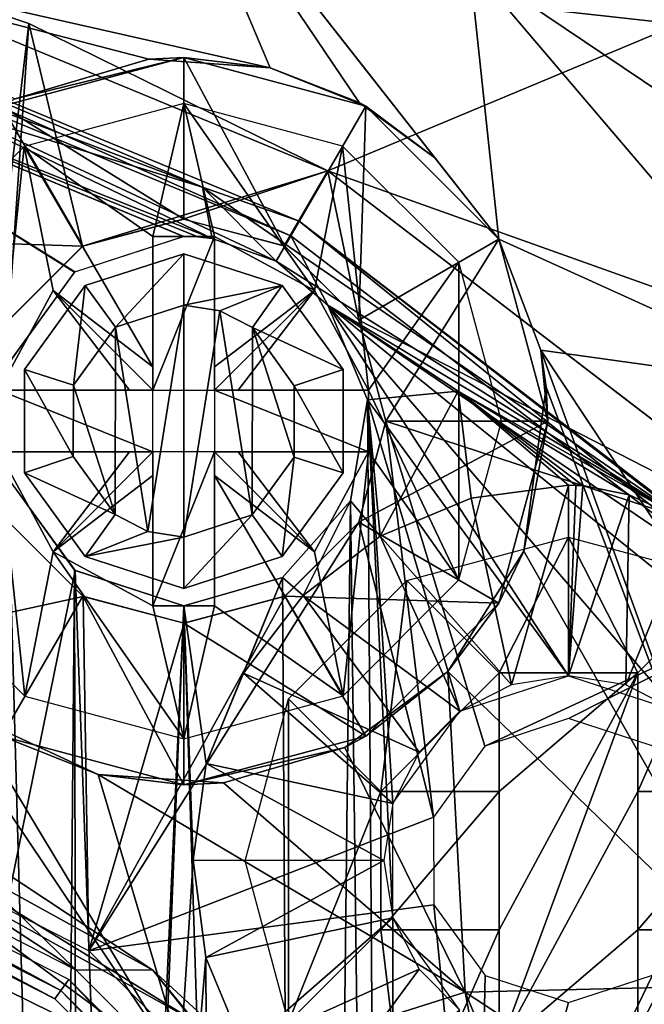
# Model space of a CAD drawing. Header units: millimetres. Extents: x -25 to 25, y -24.8 to 24.8.
# Tile 30 of 32: x 8.3 to 13.7, y 11.8 to 20.4. Entities that reach past the tile are written whole.
import ezdxf

# ---------------------------------------------------------------- set-up
doc = ezdxf.new("R2010")
doc.units = ezdxf.units.MM
doc.header["$LTSCALE"] = 41.718519
for name, color, linetype in [('1', 7, 'CONTINUOUS'), ('16', 7, 'CONTINUOUS'), ('213', 7, 'CONTINUOUS'), ('216', 7, 'CONTINUOUS'), ('219', 7, 'CONTINUOUS'), ('228', 7, 'CONTINUOUS'), ('23', 7, 'CONTINUOUS'), ('237', 7, 'CONTINUOUS'), ('238', 7, 'CONTINUOUS'), ('239', 7, 'CONTINUOUS'), ('24', 7, 'CONTINUOUS'), ('240', 7, 'CONTINUOUS'), ('241', 7, 'CONTINUOUS'), ('27', 7, 'CONTINUOUS'), ('28', 7, 'CONTINUOUS'), ('3', 7, 'CONTINUOUS'), ('30', 7, 'CONTINUOUS'), ('306', 7, 'CONTINUOUS'), ('307', 7, 'CONTINUOUS'), ('308', 7, 'CONTINUOUS'), ('309', 7, 'CONTINUOUS'), ('310', 7, 'CONTINUOUS'), ('311', 7, 'CONTINUOUS'), ('312', 7, 'CONTINUOUS'), ('313', 7, 'CONTINUOUS'), ('314', 7, 'CONTINUOUS'), ('315', 7, 'CONTINUOUS'), ('316', 7, 'CONTINUOUS'), ('317', 7, 'CONTINUOUS'), ('318', 7, 'CONTINUOUS'), ('319', 7, 'CONTINUOUS'), ('320', 7, 'CONTINUOUS'), ('321', 7, 'CONTINUOUS'), ('322', 7, 'CONTINUOUS'), ('323', 7, 'CONTINUOUS'), ('33', 7, 'CONTINUOUS'), ('34', 7, 'CONTINUOUS'), ('342', 7, 'CONTINUOUS'), ('343', 7, 'CONTINUOUS'), ('344', 7, 'CONTINUOUS'), ('345', 7, 'CONTINUOUS'), ('346', 7, 'CONTINUOUS'), ('347', 7, 'CONTINUOUS'), ('348', 7, 'CONTINUOUS'), ('349', 7, 'CONTINUOUS'), ('35', 7, 'CONTINUOUS'), ('350', 7, 'CONTINUOUS'), ('352', 7, 'CONTINUOUS'), ('353', 7, 'CONTINUOUS'), ('355', 7, 'CONTINUOUS'), ('36', 7, 'CONTINUOUS'), ('4', 7, 'CONTINUOUS'), ('5', 7, 'CONTINUOUS'), ('56', 7, 'CONTINUOUS'), ('58', 7, 'CONTINUOUS')]:
    doc.layers.add(name, color=color, linetype=linetype)

msp = doc.modelspace()

# ---------------------------------------------------------------- linework, layer by layer
at = {"layer": '1', "linetype": 'Continuous'}
for points in [[(5.6792, 21.2543, 2.5), (8.4091, 20.3294, 2.5), (8.0001, 16.8881, 2.5), (5.6792, 21.2543, 2.5)], [(8.0001, 16.8881, 2.5), (8.4091, 20.3294, 2.5), (8.2337, 17.7611, 2.5), (8.0001, 16.8881, 2.5)], [(8.2337, 17.7611, 2.5), (8.4091, 20.3294, 2.5), (8.8734, 18.4021, 2.5), (8.2337, 17.7611, 2.5)], [(8.4091, 20.3294, 2.5), (10.9977, 19.0537, 2.5), (8.8734, 18.4021, 2.5), (8.4091, 20.3294, 2.5)], [(8.8734, 18.4021, 2.5), (10.9977, 19.0537, 2.5), (9.7456, 18.6375, 2.5), (8.8734, 18.4021, 2.5)], [(9.7456, 18.6375, 2.5), (10.9977, 19.0537, 2.5), (10.6202, 18.4057, 2.5), (9.7456, 18.6375, 2.5)], [(10.9977, 19.0537, 2.5), (11.2655, 17.7625, 2.5), (10.6202, 18.4057, 2.5), (10.9977, 19.0537, 2.5)], [(10.9977, 19.0537, 2.5), (15.5522, 15.5605, 2.5), (11.2655, 17.7625, 2.5), (10.9977, 19.0537, 2.5)], [(11.2655, 17.7625, 2.5), (15.5522, 15.5605, 2.5), (11.4999, 16.8868, 2.5), (11.2655, 17.7625, 2.5)], [(11.4999, 16.8868, 2.5), (11.9112, 13.4582, 2.5), (11.2663, 16.0139, 2.5), (11.4999, 16.8868, 2.5)], [(15.5522, 15.5605, 2.5), (12.3547, 14.073, 2.5), (11.4999, 16.8868, 2.5), (15.5522, 15.5605, 2.5)], [(12.3547, 14.073, 2.5), (11.9112, 13.4582, 2.5), (11.4999, 16.8868, 2.5), (12.3547, 14.073, 2.5)], [(8.8798, 15.3693, 2.5), (4.6957, 14.4565, 2.5), (8.2345, 16.0125, 2.5), (8.8798, 15.3693, 2.5)], [(11.2663, 16.0139, 2.5), (8.9296, 12.3004, 2.5), (10.6266, 15.3729, 2.5), (11.2663, 16.0139, 2.5)], [(11.9112, 13.4582, 2.5), (8.9296, 12.3004, 2.5), (11.2663, 16.0139, 2.5), (11.9112, 13.4582, 2.5)], [(15.5522, 15.5605, 2.5), (13.0815, 14.311, 2.5), (12.3547, 14.073, 2.5), (15.5522, 15.5605, 2.5)], [(13.0815, 14.311, 2.5), (15.5522, 15.5605, 2.5), (13.8044, 14.0759, 2.5), (13.0815, 14.311, 2.5)], [(8.9296, 12.3004, 2.5), (4.6957, 14.4565, 2.5), (8.8798, 15.3693, 2.5), (8.9296, 12.3004, 2.5)], [(9.7544, 15.1375, 2.5), (8.9296, 12.3004, 2.5), (8.8798, 15.3693, 2.5), (9.7544, 15.1375, 2.5)], [(10.6266, 15.3729, 2.5), (8.9296, 12.3004, 2.5), (9.7544, 15.1375, 2.5), (10.6266, 15.3729, 2.5)], [(11.9112, 13.4582, 2.5), (11.9132, 12.6987, 2.5), (8.9296, 12.3004, 2.5), (11.9112, 13.4582, 2.5)], [(13.8083, 12.0899, 2.5), (14.2517, 12.7047, 2.5), (12.291, 8.9427, 2.5), (13.8083, 12.0899, 2.5)], [(12.291, 8.9427, 2.5), (14.2517, 12.7047, 2.5), (14.4522, 4.7086, 2.5), (12.291, 8.9427, 2.5)], [(8.9296, 12.3004, 2.5), (11.9132, 12.6987, 2.5), (12.291, 8.9427, 2.5), (8.9296, 12.3004, 2.5)], [(11.9132, 12.6987, 2.5), (12.3586, 12.087, 2.5), (12.291, 8.9427, 2.5), (11.9132, 12.6987, 2.5)], [(13.0815, 11.852, 2.5), (13.8083, 12.0899, 2.5), (12.291, 8.9427, 2.5), (13.0815, 11.852, 2.5)], [(12.3586, 12.087, 2.5), (13.0815, 11.852, 2.5), (12.291, 8.9427, 2.5), (12.3586, 12.087, 2.5)]]:
    msp.add_3dface(points, dxfattribs=at)
at = {"layer": '16', "linetype": 'Continuous'}
for points in [[(7.0223, 13.2546, 9.5), (10.5596, 10.6533, 9.5), (2.1791, 12.3085, 9.5), (7.0223, 13.2546, 9.5)], [(2.1791, 12.3085, 9.5), (10.5596, 10.6533, 9.5), (6.2532, 10.8235, 9.5), (2.1791, 12.3085, 9.5)]]:
    msp.add_3dface(points, dxfattribs=at)
at = {"layer": '213', "linetype": 'Continuous'}
for points in [[(5.1034, 20.7347, 0.1464), (9.911, 18.9142, 0.1464), (5.4352, 20.2844), (5.1034, 20.7347, 0.1464)], [(5.4352, 20.2844), (9.911, 18.9142, 0.1464), (9.9957, 18.4685), (5.4352, 20.2844)], [(9.9957, 18.4685), (9.911, 18.9142, 0.1464), (10.5501, 18.2731, 0.0101), (9.9957, 18.4685)], [(9.911, 18.9142, 0.1464), (14.1441, 15.9975, 0.1464), (10.5501, 18.2731, 0.0101), (9.911, 18.9142, 0.1464)], [(10.5501, 18.2731, 0.0101), (14.1441, 15.9975, 0.1464), (10.9964, 17.8908), (10.5501, 18.2731, 0.0101)], [(10.9964, 17.8908), (14.1441, 15.9975, 0.1464), (12.1256, 17.1455), (10.9964, 17.8908)], [(13.6051, 16.2497, 0.0388), (13.2045, 16.3291), (12.1256, 17.1455), (13.6051, 16.2497, 0.0388)], [(14.1441, 15.9975, 0.1464), (13.6051, 16.2497, 0.0388), (12.1256, 17.1455), (14.1441, 15.9975, 0.1464)]]:
    msp.add_3dface(points, dxfattribs=at)
at = {"layer": '216', "linetype": 'Continuous'}
for points in [[(8.2274, 17.379), (5.4352, 20.2844), (8.8049, 18.1786), (8.2274, 17.379)], [(8.8049, 18.1786), (5.4352, 20.2844), (9.75, 18.4875), (8.8049, 18.1786)], [(9.75, 18.4875), (5.4352, 20.2844), (9.8732, 18.4827), (9.75, 18.4875)], [(5.4352, 20.2844), (9.9957, 18.4685), (9.8732, 18.4827), (5.4352, 20.2844)], [(10.9964, 17.8908), (12.1256, 17.1455), (11.3394, 17.0708), (10.9964, 17.8908)], [(12.1256, 17.1455), (11.4508, 15.8927), (11.3394, 17.0708), (12.1256, 17.1455)], [(11.4508, 15.8927), (12.1256, 17.1455), (12.2364, 16.2196), (11.4508, 15.8927)], [(12.2364, 16.2196), (12.1256, 17.1455), (13.0815, 16.3315), (12.2364, 16.2196)], [(13.0815, 16.3315), (12.1256, 17.1455), (13.143, 16.3309), (13.0815, 16.3315)], [(12.1256, 17.1455), (13.2045, 16.3291), (13.143, 16.3309), (12.1256, 17.1455)], [(11.3394, 17.0708), (11.4508, 15.8927), (11.1931, 16.1966), (11.3394, 17.0708)], [(8.229, 16.3911), (8.8093, 15.5932), (7.0708, 7.0713), (8.229, 16.3911)], [(11.1931, 16.1966), (10.7826, 15.3786), (10.6039, 15.5344), (11.1931, 16.1966)], [(11.4508, 15.8927), (10.7826, 15.3786), (11.1931, 16.1966), (11.4508, 15.8927)], [(7.0708, 7.0713), (8.8093, 15.5932), (9.2377, 3.8293), (7.0708, 7.0713)], [(8.8093, 15.5932), (9.75, 15.2875), (9.2377, 3.8293), (8.8093, 15.5932)], [(10.6039, 15.5344), (9.9426, 13.9239), (9.75, 15.2875), (10.6039, 15.5344)], [(10.2662, 14.7052), (9.9426, 13.9239), (10.6039, 15.5344), (10.2662, 14.7052)], [(10.7826, 15.3786), (10.2662, 14.7052), (10.6039, 15.5344), (10.7826, 15.3786)], [(9.75, 15.2875), (9.8316, 13.0843), (9.2377, 3.8293), (9.75, 15.2875)], [(9.9426, 13.9239), (9.8316, 13.0843), (9.75, 15.2875), (9.9426, 13.9239)], [(9.8316, 13.0843), (9.9415, 12.243), (9.2377, 3.8293), (9.8316, 13.0843)], [(9.2377, 3.8293), (9.9415, 12.243), (9.9999, -0.0021), (9.2377, 3.8293)], [(9.9415, 12.243), (10.2664, 11.4575), (9.9999, -0.0021), (9.9415, 12.243)]]:
    msp.add_3dface(points, dxfattribs=at)
at = {"layer": '219', "linetype": 'Continuous'}
for points in [[(9.8727, 18.4828, 2.3), (9.9957, 18.4685, 2.3), (5.4352, 20.2844, 2.3), (9.8727, 18.4828, 2.3)], [(9.7489, 18.4875, 2.3), (9.8727, 18.4828, 2.3), (5.4352, 20.2844, 2.3), (9.7489, 18.4875, 2.3)], [(8.8086, 18.1813, 2.3), (9.7489, 18.4875, 2.3), (5.4352, 20.2844, 2.3), (8.8086, 18.1813, 2.3)], [(8.2288, 17.3833, 2.3), (8.8086, 18.1813, 2.3), (5.4352, 20.2844, 2.3), (8.2288, 17.3833, 2.3)], [(10.9964, 17.8908, 2.3), (11.3394, 17.0708, 2.3), (13.0815, 14.6815, 2.3), (10.9964, 17.8908, 2.3)], [(15.1736, 14.5175, 2.3), (10.9964, 17.8908, 2.3), (14.0265, 14.3725, 2.3), (15.1736, 14.5175, 2.3)], [(14.0265, 14.3725, 2.3), (10.9964, 17.8908, 2.3), (13.0815, 14.6815, 2.3), (14.0265, 14.3725, 2.3)], [(11.3394, 17.0708, 2.3), (11.1931, 16.1966, 2.3), (11.5588, -13.5729, 2.3), (11.3394, 17.0708, 2.3)], [(13.0815, 14.6815, 2.3), (11.3394, 17.0708, 2.3), (12.1408, 14.3757, 2.3), (13.0815, 14.6815, 2.3)], [(12.1408, 14.3757, 2.3), (11.3394, 17.0708, 2.3), (11.5604, 13.5779, 2.3), (12.1408, 14.3757, 2.3)], [(11.5604, 13.5779, 2.3), (11.3394, 17.0708, 2.3), (11.5588, 12.59, 2.3), (11.5604, 13.5779, 2.3)], [(11.5588, 12.59, 2.3), (11.3394, 17.0708, 2.3), (11.5588, -13.5729, 2.3), (11.5588, 12.59, 2.3)], [(8.6703, 0.3768, 2.3), (8.2275, 16.3956, 2.3), (8.2268, 0.9916, 2.3), (8.6703, 0.3768, 2.3)], [(8.8051, 15.5963, 2.3), (8.2275, 16.3956, 2.3), (8.6703, 0.3768, 2.3), (8.8051, 15.5963, 2.3)], [(11.1931, 16.1966, 2.3), (10.6039, 15.5345, 2.3), (10.8081, -18.005, 2.3), (11.1931, 16.1966, 2.3)], [(11.1931, 16.1966, 2.3), (10.8081, -18.005, 2.3), (11.5588, -13.5729, 2.3), (11.1931, 16.1966, 2.3)], [(8.8508, -7.3678, 2.3), (8.8051, 15.5963, 2.3), (8.6703, 0.3768, 2.3), (8.8508, -7.3678, 2.3)], [(9.75, 15.2875, 2.3), (8.8051, 15.5963, 2.3), (8.8508, -7.3678, 2.3), (9.75, 15.2875, 2.3)], [(10.6039, 15.5345, 2.3), (9.75, 15.2875, 2.3), (10.8081, -18.005, 2.3), (10.6039, 15.5345, 2.3)], [(10.8081, -18.005, 2.3), (9.75, 15.2875, 2.3), (8.8508, -7.3678, 2.3), (10.8081, -18.005, 2.3)], [(12.1364, 11.7904, 2.3), (11.5588, 12.59, 2.3), (11.5604, -12.585, 2.3), (12.1364, 11.7904, 2.3)], [(11.5604, -12.585, 2.3), (11.5588, 12.59, 2.3), (11.5588, -13.5729, 2.3), (11.5604, -12.585, 2.3)]]:
    msp.add_3dface(points, dxfattribs=at)
at = {"layer": '228', "linetype": 'Continuous'}
for points in [[(5.4352, 20.2844, 2.3), (9.9957, 18.4685, 2.3), (5.5267, 20.6259, 2.1536), (5.4352, 20.2844, 2.3)], [(5.5267, 20.6259, 2.1536), (9.9957, 18.4685, 2.3), (10.55, 18.2731, 2.2899), (5.5267, 20.6259, 2.1536)], [(10.6768, 18.4927, 2.1536), (5.5267, 20.6259, 2.1536), (10.55, 18.2731, 2.2899), (10.6768, 18.4927, 2.1536)], [(10.9964, 17.8908, 2.3), (10.6768, 18.4927, 2.1536), (10.55, 18.2731, 2.2899), (10.9964, 17.8908, 2.3)], [(10.6768, 18.4927, 2.1536), (10.9964, 17.8908, 2.3), (15.0992, 15.0992, 2.1536), (10.6768, 18.4927, 2.1536)], [(10.9964, 17.8908, 2.3), (15.1736, 14.5175, 2.3), (15.0992, 15.0992, 2.1536), (10.9964, 17.8908, 2.3)]]:
    msp.add_3dface(points, dxfattribs=at)
at = {"layer": '23', "linetype": 'Continuous'}
for points in [[(9.4834, 12.1336, 4.2), (7.4348, 13.4864, 9.1), (7.4348, 13.4864, 4.2), (9.4834, 12.1336, 4.2)], [(9.4834, 12.1336, 9.1), (7.4348, 13.4864, 9.1), (9.4834, 12.1336, 4.2), (9.4834, 12.1336, 9.1)], [(11.2911, 10.4724, 4.2), (9.4834, 12.1336, 9.1), (9.4834, 12.1336, 4.2), (11.2911, 10.4724, 4.2)], [(11.2911, 10.4724, 9.1), (9.4834, 12.1336, 9.1), (11.2911, 10.4724, 4.2), (11.2911, 10.4724, 9.1)]]:
    msp.add_3dface(points, dxfattribs=at)
at = {"layer": '237', "linetype": 'Continuous'}
for points in [[(5.5267, 20.6259, 2.1536), (10.6768, 18.4927, 2.1536), (5.5646, 20.7674, 1.8), (5.5267, 20.6259, 2.1536)], [(5.5646, 20.7674, 1.8), (10.6768, 18.4927, 2.1536), (10.75, 18.6195, 1.8), (5.5646, 20.7674, 1.8)], [(10.6768, 18.4927, 2.1536), (15.0992, 15.0992, 2.1536), (10.75, 18.6195, 1.8), (10.6768, 18.4927, 2.1536)], [(10.75, 18.6195, 1.8), (15.0992, 15.0992, 2.1536), (15.2028, 15.2028, 1.8), (10.75, 18.6195, 1.8)]]:
    msp.add_3dface(points, dxfattribs=at)
at = {"layer": '238', "linetype": 'Continuous'}
for points in [[(5.5646, 20.7674, 0.5), (10.75, 18.6195, 1.8), (10.75, 18.6195, 0.5), (5.5646, 20.7674, 0.5)], [(5.5646, 20.7674, 1.8), (10.75, 18.6195, 1.8), (5.5646, 20.7674, 0.5), (5.5646, 20.7674, 1.8)], [(10.75, 18.6195, 0.5), (15.2028, 15.2028, 1.8), (15.2028, 15.2028, 0.5), (10.75, 18.6195, 0.5)], [(10.75, 18.6195, 1.8), (15.2028, 15.2028, 1.8), (10.75, 18.6195, 0.5), (10.75, 18.6195, 1.8)]]:
    msp.add_3dface(points, dxfattribs=at)
at = {"layer": '239', "linetype": 'Continuous'}
for points in [[(9.911, 18.9142, 0.1464), (5.1034, 20.7347, 0.1464), (5.5646, 20.7674, 0.5), (9.911, 18.9142, 0.1464)], [(9.911, 18.9142, 0.1464), (5.5646, 20.7674, 0.5), (10.75, 18.6195, 0.5), (9.911, 18.9142, 0.1464)], [(14.1441, 15.9975, 0.1464), (9.911, 18.9142, 0.1464), (10.75, 18.6195, 0.5), (14.1441, 15.9975, 0.1464)], [(14.1441, 15.9975, 0.1464), (10.75, 18.6195, 0.5), (15.2028, 15.2028, 0.5), (14.1441, 15.9975, 0.1464)]]:
    msp.add_3dface(points, dxfattribs=at)
at = {"layer": '24', "linetype": 'Continuous'}
for points in [[(7.0223, 13.2546, 9.5), (5.9931, 14.0587, 9.3828), (9.8461, 11.6884, 9.3828), (7.0223, 13.2546, 9.5)], [(7.4348, 13.4864, 9.1), (9.4834, 12.1336, 9.1), (5.9931, 14.0587, 9.3828), (7.4348, 13.4864, 9.1)], [(5.9931, 14.0587, 9.3828), (9.4834, 12.1336, 9.1), (9.8461, 11.6884, 9.3828), (5.9931, 14.0587, 9.3828)], [(10.5596, 10.6533, 9.5), (7.0223, 13.2546, 9.5), (9.8461, 11.6884, 9.3828), (10.5596, 10.6533, 9.5)], [(9.4834, 12.1336, 9.1), (11.2911, 10.4724, 9.1), (9.8461, 11.6884, 9.3828), (9.4834, 12.1336, 9.1)]]:
    msp.add_3dface(points, dxfattribs=at)
at = {"layer": '240', "linetype": 'Continuous'}
for points in [[(13.0815, 16.3315), (13.143, 16.3309), (13.0815, 14.6815, 1.65), (13.0815, 16.3315)], [(13.143, 16.3309), (13.2045, 16.3291), (13.0815, 14.6815, 1.65), (13.143, 16.3309)], [(13.2045, 16.3291), (13.6051, 16.2497, 0.0388), (13.0815, 14.6815, 1.65), (13.2045, 16.3291)], [(13.0815, 14.6815, 1.65), (13.6051, 16.2497, 0.0388), (13.5759, 14.6032, 1.65), (13.0815, 14.6815, 1.65)], [(13.6051, 16.2497, 0.0388), (14.1441, 15.9975, 0.1464), (13.5759, 14.6032, 1.65), (13.6051, 16.2497, 0.0388)], [(13.5759, 14.6032, 1.65), (14.1441, 15.9975, 0.1464), (14.0219, 14.3759, 1.65), (13.5759, 14.6032, 1.65)]]:
    msp.add_3dface(points, dxfattribs=at)
at = {"layer": '241', "linetype": 'Continuous'}
for points in [[(12.2364, 16.2196), (13.0815, 16.3315), (12.587, 14.6032, 1.65), (12.2364, 16.2196)], [(13.0815, 16.3315), (13.0815, 14.6815, 1.65), (12.587, 14.6032, 1.65), (13.0815, 16.3315)], [(11.4508, 15.8927), (12.2364, 16.2196), (12.587, 14.6032, 1.65), (11.4508, 15.8927)], [(10.7826, 15.3786), (11.4508, 15.8927), (12.141, 14.3759, 1.65), (10.7826, 15.3786)], [(12.141, 14.3759, 1.65), (11.4508, 15.8927), (12.587, 14.6032, 1.65), (12.141, 14.3759, 1.65)], [(10.2662, 14.7052), (10.7826, 15.3786), (11.787, 14.0219, 1.65), (10.2662, 14.7052)], [(11.787, 14.0219, 1.65), (10.7826, 15.3786), (12.141, 14.3759, 1.65), (11.787, 14.0219, 1.65)], [(9.9426, 13.9239), (10.2662, 14.7052), (11.5598, 13.5759, 1.65), (9.9426, 13.9239)], [(11.5598, 13.5759, 1.65), (10.2662, 14.7052), (11.787, 14.0219, 1.65), (11.5598, 13.5759, 1.65)], [(9.8316, 13.0843), (9.9426, 13.9239), (11.4815, 13.0815, 1.65), (9.8316, 13.0843)], [(11.4815, 13.0815, 1.65), (9.9426, 13.9239), (11.5598, 13.5759, 1.65), (11.4815, 13.0815, 1.65)], [(9.9415, 12.243), (9.8316, 13.0843), (11.4815, 13.0815, 1.65), (9.9415, 12.243)], [(11.5598, 12.587, 1.65), (9.9415, 12.243), (11.4815, 13.0815, 1.65), (11.5598, 12.587, 1.65)], [(10.2664, 11.4575), (9.9415, 12.243), (11.5598, 12.587, 1.65), (10.2664, 11.4575)], [(11.787, 12.141, 1.65), (10.2664, 11.4575), (11.5598, 12.587, 1.65), (11.787, 12.141, 1.65)], [(10.7858, 10.7811), (10.2664, 11.4575), (11.787, 12.141, 1.65), (10.7858, 10.7811)], [(12.141, 11.787, 1.65), (10.7858, 10.7811), (11.787, 12.141, 1.65), (12.141, 11.787, 1.65)]]:
    msp.add_3dface(points, dxfattribs=at)
at = {"layer": '27', "linetype": 'Continuous'}
for points in [[(9.5445, 22.2002, 3.1338), (4.6845, 21.2637, 5.8743), (10.4967, 19.9477, 5.0651), (9.5445, 22.2002, 3.1338)], [(11.2689, 19.6471, 4.9457), (9.5445, 22.2002, 3.1338), (10.4967, 19.9477, 5.0651), (11.2689, 19.6471, 4.9457)], [(11.9225, 19.1684, 5.0289), (9.5445, 22.2002, 3.1338), (11.2689, 19.6471, 4.9457), (11.9225, 19.1684, 5.0289)], [(12.478, 18.4625, 5.343), (9.5445, 22.2002, 3.1338), (11.9225, 19.1684, 5.0289), (12.478, 18.4625, 5.343)], [(12.2224, 20.8462, 3.1336), (9.5445, 22.2002, 3.1338), (12.478, 18.4625, 5.343), (12.2224, 20.8462, 3.1336)], [(9.4481, 20.023, 5.4951), (4.6845, 21.2637, 5.8743), (8.2899, 19.6787, 6.2933), (9.4481, 20.023, 5.4951)], [(10.4967, 19.9477, 5.0651), (4.6845, 21.2637, 5.8743), (9.4481, 20.023, 5.4951), (10.4967, 19.9477, 5.0651)], [(12.2224, 20.8462, 3.1336), (15.3699, 17.151, 4.5166), (14.7156, 19.1681, 3.1332), (12.2224, 20.8462, 3.1336)], [(15.3699, 17.151, 4.5166), (12.2224, 20.8462, 3.1336), (12.478, 18.4625, 5.343), (15.3699, 17.151, 4.5166)], [(12.8395, 17.5021, 5.9424), (15.3699, 17.151, 4.5166), (12.478, 18.4625, 5.343), (12.8395, 17.5021, 5.9424)], [(12.8863, 17.1812, 6.1725), (14.8336, 12.0052, 8.3032), (12.8395, 17.5021, 5.9424), (12.8863, 17.1812, 6.1725)], [(12.8395, 17.5021, 5.9424), (14.8336, 12.0052, 8.3032), (15.8272, 12.9987, 7.114), (12.8395, 17.5021, 5.9424)], [(15.3699, 17.151, 4.5166), (12.8395, 17.5021, 5.9424), (15.8272, 12.9987, 7.114), (15.3699, 17.151, 4.5166)], [(12.6923, 15.7625, 7.3318), (14.8336, 12.0052, 8.3032), (12.8863, 17.1812, 6.1725), (12.6923, 15.7625, 7.3318)], [(12.0358, 14.7201, 8.3582), (14.8336, 12.0052, 8.3032), (12.6923, 15.7625, 7.3318), (12.0358, 14.7201, 8.3582)], [(3.4771, 14.2945, 11.223), (9.7926, 11.182, 11.1386), (7.022, 15.3125, 9.9332), (3.4771, 14.2945, 11.223)], [(7.022, 15.3125, 9.9332), (9.7926, 11.182, 11.1386), (7.8882, 14.3466, 10.2404), (7.022, 15.3125, 9.9332)], [(11.1435, 14.0625, 9.1732), (12.1857, 11.9423, 9.7891), (12.0358, 14.7201, 8.3582), (11.1435, 14.0625, 9.1732)], [(12.1857, 11.9423, 9.7891), (14.8336, 12.0052, 8.3032), (12.0358, 14.7201, 8.3582), (12.1857, 11.9423, 9.7891)], [(7.8882, 14.3466, 10.2404), (9.7926, 11.182, 11.1386), (9.0082, 13.8261, 10.1576), (7.8882, 14.3466, 10.2404)], [(7.6213, 9.7991, 12.363), (9.7926, 11.182, 11.1386), (3.4771, 14.2945, 11.223), (7.6213, 9.7991, 12.363)], [(10.0941, 13.7563, 9.7888), (12.1857, 11.9423, 9.7891), (11.1435, 14.0625, 9.1732), (10.0941, 13.7563, 9.7888)], [(9.0082, 13.8261, 10.1576), (12.1857, 11.9423, 9.7891), (10.0941, 13.7563, 9.7888), (9.0082, 13.8261, 10.1576)], [(9.7926, 11.182, 11.1386), (12.1857, 11.9423, 9.7891), (9.0082, 13.8261, 10.1576), (9.7926, 11.182, 11.1386)], [(9.7926, 11.182, 11.1386), (12.8098, 8.656, 10.7954), (12.1857, 11.9423, 9.7891), (9.7926, 11.182, 11.1386)], [(12.1857, 11.9423, 9.7891), (13.7471, 10.9187, 9.4495), (14.8336, 12.0052, 8.3032), (12.1857, 11.9423, 9.7891)], [(12.8098, 8.656, 10.7954), (13.0486, 9.8689, 10.2479), (12.1857, 11.9423, 9.7891), (12.8098, 8.656, 10.7954)], [(13.0486, 9.8689, 10.2479), (13.7471, 10.9187, 9.4495), (12.1857, 11.9423, 9.7891), (13.0486, 9.8689, 10.2479)]]:
    msp.add_3dface(points, dxfattribs=at)
at = {"layer": '28', "linetype": 'Continuous'}
msp.add_3dface([(14.0798, 20.3981, 1.9799), (12.2224, 20.8462, 3.1336), (14.7156, 19.1681, 3.1332), (14.0798, 20.3981, 1.9799)], dxfattribs=at)
at = {"layer": '3', "linetype": 'Continuous'}
for points in [[(8.4091, 20.3294, 2.5), (5.6792, 21.2543, 2.5), (5.6959, 21.2498), (8.4091, 20.3294, 2.5)], [(10.9976, 19.0538), (8.4091, 20.3294, 2.5), (5.6959, 21.2498), (10.9976, 19.0538)], [(10.9977, 19.0537, 2.5), (8.4091, 20.3294, 2.5), (10.9976, 19.0538), (10.9977, 19.0537, 2.5)], [(15.5467, 15.566), (10.9977, 19.0537, 2.5), (10.9976, 19.0538), (15.5467, 15.566)], [(15.5522, 15.5605, 2.5), (10.9977, 19.0537, 2.5), (15.5467, 15.566), (15.5522, 15.5605, 2.5)]]:
    msp.add_3dface(points, dxfattribs=at)
at = {"layer": '30', "linetype": 'Continuous'}
for points in [[(8.8168, 12.1353, 3.8), (5.1972, 14.4965, 4.2), (4.6353, 14.2658, 3.8), (8.8168, 12.1353, 3.8)], [(7.4348, 13.4864, 4.2), (5.1972, 14.4965, 4.2), (8.8168, 12.1353, 3.8), (7.4348, 13.4864, 4.2)], [(9.4834, 12.1336, 4.2), (7.4348, 13.4864, 4.2), (8.8168, 12.1353, 3.8), (9.4834, 12.1336, 4.2)], [(12.1353, 8.8168, 3.8), (9.4834, 12.1336, 4.2), (8.8168, 12.1353, 3.8), (12.1353, 8.8168, 3.8)], [(11.2911, 10.4724, 4.2), (9.4834, 12.1336, 4.2), (12.1353, 8.8168, 3.8), (11.2911, 10.4724, 4.2)]]:
    msp.add_3dface(points, dxfattribs=at)
at = {"layer": '306', "linetype": 'Continuous'}
for points in [[(9.4833, 18.4875, 4), (9.4833, 17.1542, 2.6667), (10.0167, 18.4875, 4), (9.4833, 18.4875, 4)], [(10.0167, 18.4875, 4), (9.4833, 17.1542, 2.6667), (10.0167, 17.1542, 2.6667), (10.0167, 18.4875, 4)]]:
    msp.add_3dface(points, dxfattribs=at)
at = {"layer": '307', "linetype": 'Continuous'}
for points in [[(9.4833, 18.4875, 4), (9.75, 19.6375, 4), (8.3699, 19.2661, 4), (9.4833, 18.4875, 4)], [(9.4833, 18.4875, 4), (10.0167, 18.4875, 4), (9.75, 19.6375, 4), (9.4833, 18.4875, 4)], [(11.1249, 19.269, 4), (9.75, 19.6375, 4), (10.8814, 18.0189, 4), (11.1249, 19.269, 4)], [(9.75, 19.6375, 4), (10.0167, 18.4875, 4), (10.8814, 18.0189, 4), (9.75, 19.6375, 4)], [(8.3699, 19.2661, 4), (7.3676, 18.2609, 4), (8.15, 17.1542, 4), (8.3699, 19.2661, 4)], [(8.6186, 18.0189, 4), (8.3699, 19.2661, 4), (8.15, 17.1542, 4), (8.6186, 18.0189, 4)], [(9.4833, 18.4875, 4), (8.3699, 19.2661, 4), (9.4833, 17.3576, 4), (9.4833, 18.4875, 4)], [(8.3699, 19.2661, 4), (8.6186, 18.0189, 4), (9.4833, 17.3576, 4), (8.3699, 19.2661, 4)], [(11.35, 17.1542, 4), (11.1249, 19.269, 4), (10.8814, 18.0189, 4), (11.35, 17.1542, 4)], [(12.1311, 18.2631, 4), (11.1249, 19.269, 4), (11.35, 17.1542, 4), (12.1311, 18.2631, 4)], [(10.8814, 18.0189, 4), (10.0167, 18.4875, 4), (10.0167, 17.3576, 4), (10.8814, 18.0189, 4)], [(12.1324, 15.514, 4), (12.1311, 18.2631, 4), (11.35, 17.1542, 4), (12.1324, 15.514, 4)], [(12.4999, 16.8864, 4), (12.1311, 18.2631, 4), (12.1324, 15.514, 4), (12.4999, 16.8864, 4)], [(9.2799, 17.1542, 4), (8.6186, 18.0189, 4), (8.15, 17.1542, 4), (9.2799, 17.1542, 4)], [(10.2201, 17.1542, 4), (11.35, 17.1542, 4), (10.8814, 18.0189, 4), (10.2201, 17.1542, 4)], [(11.35, 16.6208, 4), (12.1324, 15.514, 4), (11.35, 17.1542, 4), (11.35, 16.6208, 4)], [(7.3689, 15.5119, 4), (8.3751, 14.506, 4), (8.15, 16.6208, 4), (7.3689, 15.5119, 4)], [(9.2799, 16.6208, 4), (8.15, 16.6208, 4), (8.6186, 15.7561, 4), (9.2799, 16.6208, 4)], [(8.15, 16.6208, 4), (8.3751, 14.506, 4), (8.6186, 15.7561, 4), (8.15, 16.6208, 4)], [(10.2201, 16.6208, 4), (10.8814, 15.7561, 4), (11.35, 16.6208, 4), (10.2201, 16.6208, 4)], [(10.8814, 15.7561, 4), (11.1301, 14.5089, 4), (11.35, 16.6208, 4), (10.8814, 15.7561, 4)], [(11.1301, 14.5089, 4), (12.1324, 15.514, 4), (11.35, 16.6208, 4), (11.1301, 14.5089, 4)], [(9.4833, 16.4174, 4), (8.6186, 15.7561, 4), (9.4833, 15.2875, 4), (9.4833, 16.4174, 4)], [(10.0167, 16.4174, 4), (11.1301, 14.5089, 4), (10.8814, 15.7561, 4), (10.0167, 16.4174, 4)], [(10.0167, 15.2875, 4), (11.1301, 14.5089, 4), (10.0167, 16.4174, 4), (10.0167, 15.2875, 4)], [(8.3751, 14.506, 4), (9.75, 14.1375, 4), (8.6186, 15.7561, 4), (8.3751, 14.506, 4)], [(8.6186, 15.7561, 4), (9.75, 14.1375, 4), (9.4833, 15.2875, 4), (8.6186, 15.7561, 4)], [(9.4833, 15.2875, 4), (9.75, 14.1375, 4), (10.0167, 15.2875, 4), (9.4833, 15.2875, 4)], [(9.75, 14.1375, 4), (11.1301, 14.5089, 4), (10.0167, 15.2875, 4), (9.75, 14.1375, 4)]]:
    msp.add_3dface(points, dxfattribs=at)
at = {"layer": '308', "linetype": 'Continuous'}
for points in [[(9.75, 18.3375, 2.4), (10.6023, 18.0606, 2.4), (9.75, 18.3375, -9.9), (9.75, 18.3375, 2.4)], [(9.75, 18.3375, -9.9), (10.6023, 18.0606, 2.4), (10.6023, 18.0606, -9.9), (9.75, 18.3375, -9.9)], [(10.6023, 18.0606, 2.4), (11.129, 17.3356, 2.4), (10.6023, 18.0606, -9.9), (10.6023, 18.0606, 2.4)], [(10.6023, 18.0606, -9.9), (11.129, 17.3356, 2.4), (11.129, 17.3356, -9.9), (10.6023, 18.0606, -9.9)], [(11.129, 17.3356, 2.4), (11.129, 16.4394, 2.4), (11.129, 17.3356, -9.9), (11.129, 17.3356, 2.4)], [(11.129, 17.3356, -9.9), (11.129, 16.4394, 2.4), (11.129, 16.4394, -9.9), (11.129, 17.3356, -9.9)], [(11.129, 16.4394, 2.4), (10.6023, 15.7144, 2.4), (11.129, 16.4394, -9.9), (11.129, 16.4394, 2.4)], [(11.129, 16.4394, -9.9), (10.6023, 15.7144, 2.4), (10.6023, 15.7144, -9.9), (11.129, 16.4394, -9.9)], [(10.6023, 15.7144, 2.4), (9.75, 15.4375, 2.4), (10.6023, 15.7144, -9.9), (10.6023, 15.7144, 2.4)], [(9.75, 15.4375, 2.4), (9.75, 15.4375, -9.9), (10.6023, 15.7144, -9.9), (9.75, 15.4375, 2.4)]]:
    msp.add_3dface(points, dxfattribs=at)
at = {"layer": '309', "linetype": 'Continuous'}
for points in [[(9.75, 18.3375, 2.4), (9.75, 18.3375, -9.9), (8.8977, 18.0606, -9.9), (9.75, 18.3375, 2.4)], [(9.75, 18.3375, 2.4), (8.8977, 18.0606, -9.9), (8.8977, 18.0606, 2.4), (9.75, 18.3375, 2.4)], [(8.8977, 18.0606, 2.4), (8.371, 17.3356, -9.9), (8.371, 17.3356, 2.4), (8.8977, 18.0606, 2.4)], [(8.8977, 18.0606, -9.9), (8.371, 17.3356, -9.9), (8.8977, 18.0606, 2.4), (8.8977, 18.0606, -9.9)], [(8.371, 17.3356, -9.9), (8.371, 16.4394, -9.9), (8.371, 17.3356, 2.4), (8.371, 17.3356, -9.9)], [(8.371, 17.3356, 2.4), (8.371, 16.4394, -9.9), (8.371, 16.4394, 2.4), (8.371, 17.3356, 2.4)], [(8.371, 16.4394, -9.9), (8.8977, 15.7144, -9.9), (8.371, 16.4394, 2.4), (8.371, 16.4394, -9.9)], [(8.371, 16.4394, 2.4), (8.8977, 15.7144, -9.9), (8.8977, 15.7144, 2.4), (8.371, 16.4394, 2.4)], [(9.75, 15.4375, -9.9), (9.75, 15.4375, 2.4), (8.8977, 15.7144, 2.4), (9.75, 15.4375, -9.9)], [(8.8977, 15.7144, -9.9), (9.75, 15.4375, -9.9), (8.8977, 15.7144, 2.4), (8.8977, 15.7144, -9.9)]]:
    msp.add_3dface(points, dxfattribs=at)
at = {"layer": '310', "linetype": 'Continuous'}
for points in [[(9.75, 18.3375, -9.9), (10.6023, 18.0606, -9.9), (9.75, 17.8925, -12), (9.75, 18.3375, -9.9)], [(9.75, 17.8925, -12), (10.6023, 18.0606, -9.9), (10.0622, 17.8427, -12), (9.75, 17.8925, -12)], [(10.0622, 17.8427, -12), (10.6023, 18.0606, -9.9), (10.3448, 17.6974, -12), (10.0622, 17.8427, -12)], [(10.6023, 18.0606, -9.9), (11.129, 17.3356, -9.9), (10.3448, 17.6974, -12), (10.6023, 18.0606, -9.9)], [(10.3448, 17.6974, -12), (11.129, 17.3356, -9.9), (10.7071, 17.194, -12), (10.3448, 17.6974, -12)], [(11.129, 17.3356, -9.9), (11.129, 16.4394, -9.9), (10.7071, 17.194, -12), (11.129, 17.3356, -9.9)], [(10.7071, 17.194, -12), (11.129, 16.4394, -9.9), (10.705, 16.5746, -12), (10.7071, 17.194, -12)], [(10.705, 16.5746, -12), (10.6023, 15.7144, -9.9), (10.3413, 16.075, -12), (10.705, 16.5746, -12)], [(11.129, 16.4394, -9.9), (10.6023, 15.7144, -9.9), (10.705, 16.5746, -12), (11.129, 16.4394, -9.9)], [(9.75, 15.4375, -9.9), (9.75, 15.8825, -12), (10.3413, 16.075, -12), (9.75, 15.4375, -9.9)], [(10.6023, 15.7144, -9.9), (9.75, 15.4375, -9.9), (10.3413, 16.075, -12), (10.6023, 15.7144, -9.9)]]:
    msp.add_3dface(points, dxfattribs=at)
at = {"layer": '311', "linetype": 'Continuous'}
for points in [[(9.75, 18.3375, -9.9), (9.1587, 17.7, -12), (8.8977, 18.0606, -9.9), (9.75, 18.3375, -9.9)], [(9.75, 18.3375, -9.9), (9.75, 17.8925, -12), (9.1587, 17.7, -12), (9.75, 18.3375, -9.9)], [(8.8977, 18.0606, -9.9), (8.795, 17.2003, -12), (8.371, 17.3356, -9.9), (8.8977, 18.0606, -9.9)], [(9.1587, 17.7, -12), (8.795, 17.2003, -12), (8.8977, 18.0606, -9.9), (9.1587, 17.7, -12)], [(8.371, 17.3356, -9.9), (8.7929, 16.581, -12), (8.371, 16.4394, -9.9), (8.371, 17.3356, -9.9)], [(8.795, 17.2003, -12), (8.7929, 16.581, -12), (8.371, 17.3356, -9.9), (8.795, 17.2003, -12)], [(8.7929, 16.581, -12), (9.1552, 16.0775, -12), (8.371, 16.4394, -9.9), (8.7929, 16.581, -12)], [(8.371, 16.4394, -9.9), (9.1552, 16.0775, -12), (8.8977, 15.7144, -9.9), (8.371, 16.4394, -9.9)], [(9.1552, 16.0775, -12), (9.4378, 15.9323, -12), (8.8977, 15.7144, -9.9), (9.1552, 16.0775, -12)], [(9.4378, 15.9323, -12), (9.75, 15.8825, -12), (8.8977, 15.7144, -9.9), (9.4378, 15.9323, -12)], [(9.75, 15.8825, -12), (9.75, 15.4375, -9.9), (8.8977, 15.7144, -9.9), (9.75, 15.8825, -12)]]:
    msp.add_3dface(points, dxfattribs=at)
at = {"layer": '312', "linetype": 'Continuous'}
for points in [[(9.1587, 17.7, -12), (9.75, 17.8925, -12), (9.4378, 15.9323, -12), (9.1587, 17.7, -12)], [(9.75, 17.8925, -12), (9.75, 15.8825, -12), (9.4378, 15.9323, -12), (9.75, 17.8925, -12)], [(9.75, 15.8825, -12), (9.75, 17.8925, -12), (10.0622, 17.8427, -12), (9.75, 15.8825, -12)], [(9.75, 15.8825, -12), (10.0622, 17.8427, -12), (10.3413, 16.075, -12), (9.75, 15.8825, -12)], [(10.0622, 17.8427, -12), (10.3448, 17.6974, -12), (10.3413, 16.075, -12), (10.0622, 17.8427, -12)], [(8.795, 17.2003, -12), (9.1587, 17.7, -12), (9.1552, 16.0775, -12), (8.795, 17.2003, -12)], [(9.1552, 16.0775, -12), (9.1587, 17.7, -12), (9.4378, 15.9323, -12), (9.1552, 16.0775, -12)], [(10.3448, 17.6974, -12), (10.705, 16.5746, -12), (10.3413, 16.075, -12), (10.3448, 17.6974, -12)], [(10.3448, 17.6974, -12), (10.7071, 17.194, -12), (10.705, 16.5746, -12), (10.3448, 17.6974, -12)], [(8.7929, 16.581, -12), (8.795, 17.2003, -12), (9.1552, 16.0775, -12), (8.7929, 16.581, -12)]]:
    msp.add_3dface(points, dxfattribs=at)
at = {"layer": '313', "linetype": 'Continuous'}
for points in [[(9.4833, 15.2875, 4), (10.0167, 15.2875, 4), (10.0167, 16.6208, 2.6667), (9.4833, 15.2875, 4)], [(9.4833, 16.6208, 2.6667), (9.4833, 15.2875, 4), (10.0167, 16.6208, 2.6667), (9.4833, 16.6208, 2.6667)]]:
    msp.add_3dface(points, dxfattribs=at)
at = {"layer": '314', "linetype": 'Continuous'}
for points in [[(10.0167, 16.6208, 2.6667), (11.35, 16.6208, 4), (10.0167, 17.1542, 2.6667), (10.0167, 16.6208, 2.6667)], [(11.35, 16.6208, 4), (11.35, 17.1542, 4), (10.0167, 17.1542, 2.6667), (11.35, 16.6208, 4)]]:
    msp.add_3dface(points, dxfattribs=at)
at = {"layer": '315', "linetype": 'Continuous'}
for points in [[(9.4833, 17.1542, 2.6667), (8.15, 17.1542, 4), (9.4833, 16.6208, 2.6667), (9.4833, 17.1542, 2.6667)], [(8.15, 17.1542, 4), (8.15, 16.6208, 4), (9.4833, 16.6208, 2.6667), (8.15, 17.1542, 4)]]:
    msp.add_3dface(points, dxfattribs=at)
at = {"layer": '316', "linetype": 'Continuous'}
msp.add_3dface([(10.2201, 17.1542, 4), (10.8814, 18.0189, 4), (10.0167, 17.1542, 3.3886), (10.2201, 17.1542, 4)], dxfattribs=at)
at = {"layer": '317', "linetype": 'Continuous'}
msp.add_3dface([(10.8814, 18.0189, 4), (10.0167, 17.3576, 4), (10.0167, 17.1542, 3.3886), (10.8814, 18.0189, 4)], dxfattribs=at)
at = {"layer": '318', "linetype": 'Continuous'}
msp.add_3dface([(10.0167, 16.4174, 4), (10.8814, 15.7561, 4), (10.0167, 16.6208, 3.3886), (10.0167, 16.4174, 4)], dxfattribs=at)
at = {"layer": '319', "linetype": 'Continuous'}
msp.add_3dface([(10.8814, 15.7561, 4), (10.2201, 16.6208, 4), (10.0167, 16.6208, 3.3886), (10.8814, 15.7561, 4)], dxfattribs=at)
at = {"layer": '320', "linetype": 'Continuous'}
msp.add_3dface([(8.6186, 15.7561, 4), (9.4833, 16.4174, 4), (9.4833, 16.6208, 3.3886), (8.6186, 15.7561, 4)], dxfattribs=at)
at = {"layer": '321', "linetype": 'Continuous'}
msp.add_3dface([(9.2799, 16.6208, 4), (8.6186, 15.7561, 4), (9.4833, 16.6208, 3.3886), (9.2799, 16.6208, 4)], dxfattribs=at)
at = {"layer": '322', "linetype": 'Continuous'}
msp.add_3dface([(9.4833, 17.3576, 4), (8.6186, 18.0189, 4), (9.4833, 17.1542, 3.3886), (9.4833, 17.3576, 4)], dxfattribs=at)
at = {"layer": '323', "linetype": 'Continuous'}
msp.add_3dface([(8.6186, 18.0189, 4), (9.2799, 17.1542, 4), (9.4833, 17.1542, 3.3886), (8.6186, 18.0189, 4)], dxfattribs=at)
at = {"layer": '33', "linetype": 'Continuous'}
for points in [[(12.9, 16.8875, 4.1), (12.478, 18.4625, 5.343), (12.478, 18.4625, 4.1), (12.9, 16.8875, 4.1)], [(12.8395, 17.5021, 5.9424), (12.478, 18.4625, 5.343), (12.9, 16.8875, 4.1), (12.8395, 17.5021, 5.9424)], [(12.8863, 17.1812, 6.1725), (12.8395, 17.5021, 5.9424), (12.9, 16.8875, 4.1), (12.8863, 17.1812, 6.1725)], [(12.6923, 15.7625, 7.3318), (12.8863, 17.1812, 6.1725), (12.9, 16.8875, 4.1), (12.6923, 15.7625, 7.3318)], [(12.478, 15.3125, 4.1), (12.6923, 15.7625, 7.3318), (12.9, 16.8875, 4.1), (12.478, 15.3125, 4.1)], [(12.0358, 14.7201, 8.3582), (12.6923, 15.7625, 7.3318), (12.478, 15.3125, 4.1), (12.0358, 14.7201, 8.3582)], [(11.325, 14.1595, 4.1), (12.0358, 14.7201, 8.3582), (12.478, 15.3125, 4.1), (11.325, 14.1595, 4.1)], [(11.1435, 14.0625, 9.1732), (12.0358, 14.7201, 8.3582), (11.325, 14.1595, 4.1), (11.1435, 14.0625, 9.1732)], [(7.8882, 14.3466, 10.2404), (9.0082, 13.8261, 10.1576), (8.175, 14.1595, 4.1), (7.8882, 14.3466, 10.2404)], [(8.175, 14.1595, 4.1), (9.0082, 13.8261, 10.1576), (9.75, 13.7375, 4.1), (8.175, 14.1595, 4.1)], [(9.75, 13.7375, 4.1), (11.1435, 14.0625, 9.1732), (11.325, 14.1595, 4.1), (9.75, 13.7375, 4.1)], [(10.0941, 13.7563, 9.7888), (11.1435, 14.0625, 9.1732), (9.75, 13.7375, 4.1), (10.0941, 13.7563, 9.7888)], [(9.0082, 13.8261, 10.1576), (10.0941, 13.7563, 9.7888), (9.75, 13.7375, 4.1), (9.0082, 13.8261, 10.1576)]]:
    msp.add_3dface(points, dxfattribs=at)
at = {"layer": '34', "linetype": 'Continuous'}
for points in [[(9.75, 20.0375, 4.1), (8.2899, 19.6787, 6.2933), (8.175, 19.6155, 4.1), (9.75, 20.0375, 4.1)], [(9.4481, 20.023, 5.4951), (8.2899, 19.6787, 6.2933), (9.75, 20.0375, 4.1), (9.4481, 20.023, 5.4951)], [(10.4967, 19.9477, 5.0651), (9.4481, 20.023, 5.4951), (9.75, 20.0375, 4.1), (10.4967, 19.9477, 5.0651)], [(11.325, 19.6155, 4.1), (10.4967, 19.9477, 5.0651), (9.75, 20.0375, 4.1), (11.325, 19.6155, 4.1)], [(11.2689, 19.6471, 4.9457), (10.4967, 19.9477, 5.0651), (11.325, 19.6155, 4.1), (11.2689, 19.6471, 4.9457)], [(11.9225, 19.1684, 5.0289), (11.2689, 19.6471, 4.9457), (11.325, 19.6155, 4.1), (11.9225, 19.1684, 5.0289)], [(12.478, 18.4625, 4.1), (11.9225, 19.1684, 5.0289), (11.325, 19.6155, 4.1), (12.478, 18.4625, 4.1)], [(12.478, 18.4625, 5.343), (11.9225, 19.1684, 5.0289), (12.478, 18.4625, 4.1), (12.478, 18.4625, 5.343)]]:
    msp.add_3dface(points, dxfattribs=at)
at = {"layer": '342', "linetype": 'Continuous'}
for points in [[(11.6815, 15.5063), (13.0815, 15.8815), (12.4815, 14.7065), (11.6815, 15.5063)], [(12.4815, 14.7065), (13.0815, 15.8815), (13.6815, 14.7065), (12.4815, 14.7065)], [(13.0815, 15.8815), (14.4865, 15.5033), (13.6815, 14.7065), (13.0815, 15.8815)], [(10.657, 14.4819), (11.6815, 15.5063), (11.4565, 13.6815), (10.657, 14.4819)], [(11.4565, 13.6815), (11.6815, 15.5063), (12.4815, 14.7065), (11.4565, 13.6815)], [(13.6815, 13.6815), (14.4865, 15.5033), (14.7065, 13.6815), (13.6815, 13.6815)], [(14.4865, 15.5033), (13.6815, 13.6815), (13.6815, 14.7065), (14.4865, 15.5033)], [(12.4815, 13.6815), (11.4565, 13.6815), (12.4815, 14.7065), (12.4815, 13.6815)], [(10.2815, 13.0802), (10.657, 14.4819), (10.6558, 11.683), (10.2815, 13.0802)], [(10.6558, 11.683), (10.657, 14.4819), (11.4565, 13.6815), (10.6558, 11.683)], [(11.4565, 12.4815), (10.6558, 11.683), (11.4565, 13.6815), (11.4565, 12.4815)], [(11.6764, 10.6596), (10.6558, 11.683), (11.4565, 12.4815), (11.6764, 10.6596)], [(12.4815, 12.4815), (11.6764, 10.6596), (11.4565, 12.4815), (12.4815, 12.4815)], [(12.4815, 11.4565), (11.6764, 10.6596), (12.4815, 12.4815), (12.4815, 11.4565)], [(14.7065, 12.4815), (14.4814, 10.6566), (13.6815, 11.4565), (14.7065, 12.4815)], [(13.6815, 12.4815), (14.7065, 12.4815), (13.6815, 11.4565), (13.6815, 12.4815)]]:
    msp.add_3dface(points, dxfattribs=at)
at = {"layer": '343', "linetype": 'Continuous'}
for points in [[(13.6815, 13.6815), (14.7065, 13.6815), (13.6815, 13.6815, 1), (13.6815, 13.6815)], [(13.6815, 13.6815, 1), (14.7065, 13.6815), (14.7065, 13.6815, 1), (13.6815, 13.6815, 1)]]:
    msp.add_3dface(points, dxfattribs=at)
at = {"layer": '344', "linetype": 'Continuous'}
for points in [[(13.6815, 14.7065), (13.6815, 13.6815), (13.6815, 14.7065, 1), (13.6815, 14.7065)], [(13.6815, 13.6815), (13.6815, 13.6815, 1), (13.6815, 14.7065, 1), (13.6815, 13.6815)]]:
    msp.add_3dface(points, dxfattribs=at)
at = {"layer": '345', "linetype": 'Continuous'}
for points in [[(13.6815, 14.7065), (13.6815, 14.7065, 1), (12.4815, 14.7065, 1), (13.6815, 14.7065)], [(12.4815, 14.7065), (13.6815, 14.7065), (12.4815, 14.7065, 1), (12.4815, 14.7065)]]:
    msp.add_3dface(points, dxfattribs=at)
at = {"layer": '346', "linetype": 'Continuous'}
for points in [[(12.4815, 13.6815), (12.4815, 14.7065), (12.4815, 13.6815, 1), (12.4815, 13.6815)], [(12.4815, 14.7065), (12.4815, 14.7065, 1), (12.4815, 13.6815, 1), (12.4815, 14.7065)]]:
    msp.add_3dface(points, dxfattribs=at)
at = {"layer": '347', "linetype": 'Continuous'}
for points in [[(12.4815, 13.6815), (12.4815, 13.6815, 1), (11.4565, 13.6815, 1), (12.4815, 13.6815)], [(11.4565, 13.6815), (12.4815, 13.6815), (11.4565, 13.6815, 1), (11.4565, 13.6815)]]:
    msp.add_3dface(points, dxfattribs=at)
at = {"layer": '348', "linetype": 'Continuous'}
for points in [[(11.4565, 13.6815), (11.4565, 13.6815, 1), (11.4565, 12.4815, 1), (11.4565, 13.6815)], [(11.4565, 12.4815), (11.4565, 13.6815), (11.4565, 12.4815, 1), (11.4565, 12.4815)]]:
    msp.add_3dface(points, dxfattribs=at)
at = {"layer": '349', "linetype": 'Continuous'}
for points in [[(11.4565, 12.4815), (11.4565, 12.4815, 1), (12.4815, 12.4815, 1), (11.4565, 12.4815)], [(12.4815, 12.4815), (11.4565, 12.4815), (12.4815, 12.4815, 1), (12.4815, 12.4815)]]:
    msp.add_3dface(points, dxfattribs=at)
at = {"layer": '35', "linetype": 'Continuous'}
for points in [[(9.75, 20.0375, 4.1), (8.175, 19.6155, 4.1), (9.75, 18.6375, 2.7), (9.75, 20.0375, 4.1)], [(10.625, 18.403, 2.7), (9.75, 20.0375, 4.1), (9.75, 18.6375, 2.7), (10.625, 18.403, 2.7)], [(11.325, 19.6155, 4.1), (9.75, 20.0375, 4.1), (10.625, 18.403, 2.7), (11.325, 19.6155, 4.1)], [(8.175, 19.6155, 4.1), (7.022, 18.4625, 4.1), (8.875, 18.403, 2.7), (8.175, 19.6155, 4.1)], [(9.75, 18.6375, 2.7), (8.175, 19.6155, 4.1), (8.875, 18.403, 2.7), (9.75, 18.6375, 2.7)], [(11.2655, 17.7625, 2.7), (11.325, 19.6155, 4.1), (10.625, 18.403, 2.7), (11.2655, 17.7625, 2.7)], [(12.478, 18.4625, 4.1), (11.325, 19.6155, 4.1), (11.2655, 17.7625, 2.7), (12.478, 18.4625, 4.1)], [(8.875, 18.403, 2.7), (7.022, 18.4625, 4.1), (8.2345, 17.7625, 2.7), (8.875, 18.403, 2.7)]]:
    msp.add_3dface(points, dxfattribs=at)
at = {"layer": '350', "linetype": 'Continuous'}
for points in [[(12.4815, 11.4565), (12.4815, 12.4815), (12.4815, 11.4565, 1), (12.4815, 11.4565)], [(12.4815, 12.4815), (12.4815, 12.4815, 1), (12.4815, 11.4565, 1), (12.4815, 12.4815)]]:
    msp.add_3dface(points, dxfattribs=at)
at = {"layer": '352', "linetype": 'Continuous'}
for points in [[(13.6815, 12.4815), (13.6815, 11.4565), (13.6815, 12.4815, 1), (13.6815, 12.4815)], [(13.6815, 11.4565), (13.6815, 11.4565, 1), (13.6815, 12.4815, 1), (13.6815, 11.4565)]]:
    msp.add_3dface(points, dxfattribs=at)
at = {"layer": '353', "linetype": 'Continuous'}
for points in [[(13.6815, 12.4815), (13.6815, 12.4815, 1), (14.7065, 12.4815, 1), (13.6815, 12.4815)], [(14.7065, 12.4815), (13.6815, 12.4815), (14.7065, 12.4815, 1), (14.7065, 12.4815)]]:
    msp.add_3dface(points, dxfattribs=at)
at = {"layer": '355', "linetype": 'Continuous'}
for points in [[(12.4815, 14.7065, 1), (13.6815, 14.7065, 1), (12.4815, 13.6815, 1), (12.4815, 14.7065, 1)], [(12.4815, 13.6815, 1), (13.6815, 14.7065, 1), (12.4815, 12.4815, 1), (12.4815, 13.6815, 1)], [(12.4815, 12.4815, 1), (13.6815, 14.7065, 1), (12.4815, 11.4565, 1), (12.4815, 12.4815, 1)], [(13.6815, 14.7065, 1), (13.6815, 13.6815, 1), (12.4815, 11.4565, 1), (13.6815, 14.7065, 1)], [(11.4565, 13.6815, 1), (12.4815, 13.6815, 1), (11.4565, 12.4815, 1), (11.4565, 13.6815, 1)], [(11.4565, 12.4815, 1), (12.4815, 13.6815, 1), (12.4815, 12.4815, 1), (11.4565, 12.4815, 1)], [(12.4815, 11.4565, 1), (13.6815, 13.6815, 1), (13.6815, 12.4815, 1), (12.4815, 11.4565, 1)], [(13.6815, 12.4815, 1), (14.7065, 13.6815, 1), (14.7065, 12.4815, 1), (13.6815, 12.4815, 1)], [(13.6815, 13.6815, 1), (14.7065, 13.6815, 1), (13.6815, 12.4815, 1), (13.6815, 13.6815, 1)], [(13.6815, 11.4565, 1), (12.4815, 11.4565, 1), (13.6815, 12.4815, 1), (13.6815, 11.4565, 1)]]:
    msp.add_3dface(points, dxfattribs=at)
at = {"layer": '36', "linetype": 'Continuous'}
for points in [[(12.478, 18.4625, 4.1), (11.2655, 17.7625, 2.7), (11.5, 16.8875, 2.7), (12.478, 18.4625, 4.1)], [(12.9, 16.8875, 4.1), (12.478, 18.4625, 4.1), (11.5, 16.8875, 2.7), (12.9, 16.8875, 4.1)], [(11.2655, 16.0125, 2.7), (12.9, 16.8875, 4.1), (11.5, 16.8875, 2.7), (11.2655, 16.0125, 2.7)], [(12.478, 15.3125, 4.1), (12.9, 16.8875, 4.1), (11.2655, 16.0125, 2.7), (12.478, 15.3125, 4.1)], [(8.2345, 16.0125, 2.7), (8.175, 14.1595, 4.1), (8.875, 15.372, 2.7), (8.2345, 16.0125, 2.7)], [(10.625, 15.372, 2.7), (12.478, 15.3125, 4.1), (11.2655, 16.0125, 2.7), (10.625, 15.372, 2.7)], [(8.175, 14.1595, 4.1), (9.75, 13.7375, 4.1), (8.875, 15.372, 2.7), (8.175, 14.1595, 4.1)], [(8.875, 15.372, 2.7), (9.75, 13.7375, 4.1), (9.75, 15.1375, 2.7), (8.875, 15.372, 2.7)], [(9.75, 15.1375, 2.7), (11.325, 14.1595, 4.1), (10.625, 15.372, 2.7), (9.75, 15.1375, 2.7)], [(11.325, 14.1595, 4.1), (12.478, 15.3125, 4.1), (10.625, 15.372, 2.7), (11.325, 14.1595, 4.1)], [(9.75, 13.7375, 4.1), (11.325, 14.1595, 4.1), (9.75, 15.1375, 2.7), (9.75, 13.7375, 4.1)]]:
    msp.add_3dface(points, dxfattribs=at)
at = {"layer": '4', "linetype": 'Continuous'}
for points in [[(14.0347, 20.3253), (5.6959, 21.2498), (11.4748, 21.8728), (14.0347, 20.3253)], [(10.9976, 19.0538), (5.6959, 21.2498), (14.0347, 20.3253), (10.9976, 19.0538)], [(18.4867, 16.3806), (10.9976, 19.0538), (14.0347, 20.3253), (18.4867, 16.3806)], [(15.5467, 15.566), (10.9976, 19.0538), (18.4867, 16.3806), (15.5467, 15.566)]]:
    msp.add_3dface(points, dxfattribs=at)
at = {"layer": '5', "linetype": 'Continuous'}
msp.add_3dface([(14.0347, 20.3253), (11.4748, 21.8728), (14.2016, 20.5746, 0.3), (14.0347, 20.3253)], dxfattribs=at)
at = {"layer": '56', "linetype": 'Continuous'}
for points in [[(8.6344, 11.8843, 9.414), (4.5671, 14.0561, 9.2052), (4.5394, 13.9708, 9.414), (8.6344, 11.8843, 9.414)], [(8.6872, 11.9568, 9.2052), (4.5671, 14.0561, 9.2052), (8.6344, 11.8843, 9.414), (8.6872, 11.9568, 9.2052)], [(11.8843, 8.6344, 9.414), (8.6872, 11.9568, 9.2052), (8.6344, 11.8843, 9.414), (11.8843, 8.6344, 9.414)], [(11.9568, 8.6872, 9.2052), (8.6872, 11.9568, 9.2052), (11.8843, 8.6344, 9.414), (11.9568, 8.6872, 9.2052)]]:
    msp.add_3dface(points, dxfattribs=at)
at = {"layer": '58', "linetype": 'Continuous'}
for points in [[(4.5671, 14.0561, 9.2052), (8.6872, 11.9568, 9.2052), (4.6033, 14.1674, 2.5035), (4.5671, 14.0561, 9.2052)], [(4.6033, 14.1674, 2.5035), (8.6872, 11.9568, 9.2052), (8.7559, 12.0515, 2.5035), (4.6033, 14.1674, 2.5035)], [(8.6872, 11.9568, 9.2052), (11.9568, 8.6872, 9.2052), (8.7559, 12.0515, 2.5035), (8.6872, 11.9568, 9.2052)], [(8.7559, 12.0515, 2.5035), (11.9568, 8.6872, 9.2052), (12.0515, 8.7559, 2.5035), (8.7559, 12.0515, 2.5035)]]:
    msp.add_3dface(points, dxfattribs=at)

doc.saveas('drawing.dxf')
